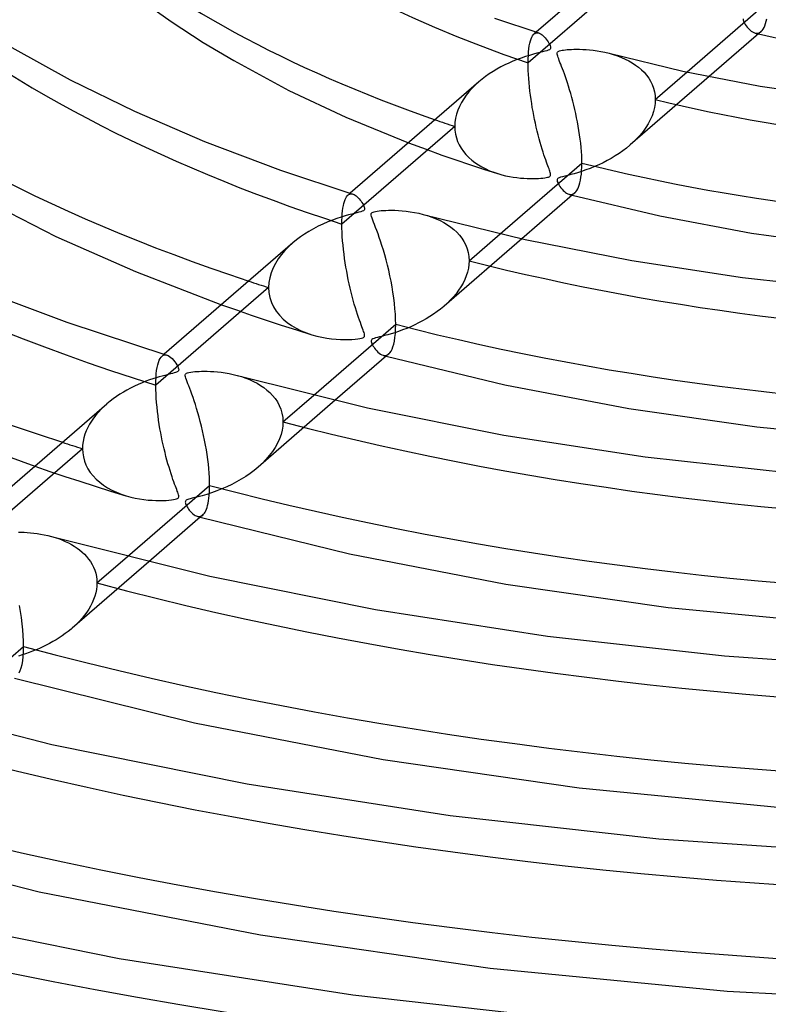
# Model space of a CAD drawing. Header units: millimetres. Extents: x -852 to 852, y -906 to 935.
# Tile 43 of 74: x -74 to -23, y 536 to 603. Entities that reach past the tile are written whole.
import ezdxf

# ---------------------------------------------------------------- set-up
doc = ezdxf.new("R2010")
doc.units = ezdxf.units.MM
doc.layers.add('HIDDEN', color=7, linetype='Continuous')
doc.layers.add('THICK', color=7, linetype='Continuous')

msp = doc.modelspace()

# ---------------------------------------------------------------- linework, layer by layer
at = {"layer": 'HIDDEN'}
for p, q in [((-32.038, 606.413), (-39.734, 599.748)), ((-25.099, 602.74), (-25.097, 602.676)), ((-25.097, 602.676), (-25.077, 602.604)), ((-25.077, 602.604), (-25.045, 602.53)), ((-25.045, 602.53), (-25.003, 602.448)), ((-25.003, 602.448), (-24.949, 602.358)), ((-39.382, 601.659), (-39.322, 601.719)), ((-39.186, 601.837), (-39.328, 601.714)), ((-39.322, 601.719), (-39.272, 601.755)), ((-39.272, 601.755), (-39.22, 601.779)), ((-39.22, 601.779), (-39.166, 601.794)), ((-39.166, 601.794), (-39.111, 601.798)), ((-39.111, 601.798), (-39.054, 601.792)), ((-39.054, 601.792), (-38.995, 601.776)), ((-24.949, 602.358), (-24.884, 602.263)), ((-24.884, 602.263), (-24.811, 602.168)), ((-24.811, 602.168), (-24.729, 602.075)), ((-24.729, 602.075), (-24.641, 601.987)), ((-24.641, 601.987), (-24.549, 601.91)), ((-24.549, 601.91), (-24.459, 601.849)), ((-24.459, 601.849), (-24.37, 601.803)), ((-24.37, 601.803), (-24.282, 601.773)), ((-24.282, 601.773), (-24.209, 601.759)), ((-24.281, 601.772), (-24.243, 601.763)), ((-24.243, 601.763), (-24.205, 601.753)), ((-24.209, 601.759), (-24.137, 601.758)), ((-24.205, 601.753), (-24.167, 601.743)), ((-24.167, 601.743), (-24.129, 601.734)), ((-24.137, 601.758), (-24.068, 601.768)), ((-24.129, 601.734), (-24.091, 601.724)), ((-24.091, 601.724), (-24.052, 601.714)), ((-24.068, 601.768), (-24, 601.79)), ((-24, 601.79), (-23.935, 601.824)), ((-23.935, 601.824), (-23.872, 601.87)), ((-39.655, 600.904), (-39.621, 601.08)), ((-39.621, 601.08), (-39.582, 601.235)), ((-39.582, 601.235), (-39.538, 601.37)), ((-39.538, 601.37), (-39.49, 601.485)), ((-39.49, 601.485), (-39.438, 601.581)), ((-39.438, 601.581), (-39.382, 601.659)), ((-39.722, 600.262), (-39.705, 600.494)), ((-39.705, 600.494), (-39.683, 600.709)), ((-39.683, 600.709), (-39.655, 600.904)), ((-34.224, 600.397), (-33.933, 600.314)), ((-39.734, 599.748), (-39.731, 600.013)), ((-39.732, 599.49), (-39.734, 599.748)), ((-39.731, 600.013), (-39.722, 600.262)), ((-33.933, 600.314), (-33.652, 600.22)), ((-33.652, 600.22), (-33.381, 600.116)), ((-33.381, 600.116), (-33.123, 600.001)), ((-33.123, 600.001), (-32.876, 599.876)), ((-32.876, 599.876), (-32.642, 599.742)), ((-32.642, 599.742), (-32.421, 599.597)), ((-39.723, 599.224), (-39.732, 599.49)), ((-39.71, 598.951), (-39.723, 599.224)), ((-32.421, 599.597), (-32.214, 599.443)), ((-32.214, 599.443), (-32.02, 599.277)), ((-32.02, 599.277), (-31.84, 599.099)), ((-31.84, 599.099), (-31.674, 598.909)), ((-31.074, 597.248), (-28.905, 599.127)), ((-43.097, 598.45), (-43.338, 598.231)), ((-39.692, 598.672), (-39.71, 598.951)), ((-39.668, 598.39), (-39.692, 598.672)), ((-39.641, 598.106), (-39.668, 598.39)), ((-27.401, 598.814), (-32.781, 594.155)), ((-31.674, 598.909), (-31.524, 598.705)), ((-31.524, 598.705), (-31.393, 598.489)), ((-31.393, 598.489), (-31.282, 598.261)), ((-43.768, 597.774), (-43.957, 597.536)), ((-43.562, 598.006), (-43.768, 597.774)), ((-43.338, 598.231), (-43.562, 598.006)), ((-39.609, 597.822), (-39.641, 598.106)), ((-39.574, 597.539), (-39.609, 597.822)), ((-31.282, 598.261), (-31.193, 598.022)), ((-31.193, 598.022), (-31.128, 597.773)), ((-31.128, 597.773), (-31.088, 597.514)), ((-44.28, 597.041), (-44.414, 596.782)), ((-44.127, 597.292), (-44.28, 597.041)), ((-43.957, 597.536), (-44.127, 597.292)), ((-39.536, 597.259), (-39.574, 597.539)), ((-39.494, 596.983), (-39.536, 597.259)), ((-31.088, 597.514), (-31.074, 597.248)), ((-31.074, 597.248), (-31.088, 596.973)), ((-44.527, 596.515), (-44.617, 596.242)), ((-44.414, 596.782), (-44.527, 596.515)), ((-39.45, 596.709), (-39.494, 596.983)), ((-39.402, 596.436), (-39.45, 596.709)), ((-39.352, 596.165), (-39.402, 596.436)), ((-31.198, 596.419), (-31.293, 596.142)), ((-31.13, 596.697), (-31.198, 596.419)), ((-31.088, 596.973), (-31.13, 596.697)), ((-44.722, 595.692), (-44.735, 595.417)), ((-44.682, 595.968), (-44.722, 595.692)), ((-44.617, 596.242), (-44.682, 595.968)), ((-39.298, 595.895), (-39.352, 596.165)), ((-39.241, 595.626), (-39.298, 595.895)), ((-31.413, 595.867), (-31.556, 595.597)), ((-31.293, 596.142), (-31.413, 595.867)), ((-44.735, 595.417), (-52.42, 588.762)), ((-44.735, 595.417), (-44.723, 595.153)), ((-44.723, 595.153), (-44.685, 594.895)), ((-39.182, 595.36), (-39.241, 595.626)), ((-39.12, 595.096), (-39.182, 595.36)), ((-39.056, 594.836), (-39.12, 595.096)), ((-31.905, 595.076), (-32.107, 594.828)), ((-31.721, 595.333), (-31.905, 595.076)), ((-31.556, 595.597), (-31.721, 595.333)), ((-44.685, 594.895), (-44.624, 594.642)), ((-44.624, 594.642), (-44.538, 594.395)), ((-44.538, 594.395), (-44.428, 594.156)), ((-38.989, 594.579), (-39.056, 594.836)), ((-38.92, 594.329), (-38.989, 594.579)), ((-38.852, 594.092), (-38.92, 594.329)), ((-32.558, 594.357), (-32.805, 594.135)), ((-32.325, 594.588), (-32.558, 594.357)), ((-32.107, 594.828), (-32.325, 594.588)), ((-47.883, 594.306), (-46.688, 593.858)), ((-46.688, 593.858), (-45.603, 593.465)), ((-44.428, 594.156), (-44.297, 593.927)), ((-44.297, 593.927), (-44.145, 593.709)), ((-44.145, 593.709), (-43.974, 593.502)), ((-38.785, 593.871), (-38.852, 594.092)), ((-38.72, 593.664), (-38.785, 593.871)), ((-38.657, 593.471), (-38.72, 593.664)), ((-33.291, 593.75), (-33.546, 593.571)), ((-33.043, 593.938), (-33.291, 593.75)), ((-32.805, 594.135), (-33.043, 593.938)), ((-45.603, 593.465), (-44.663, 593.136)), ((-44.663, 593.136), (-43.722, 592.818)), ((-43.974, 593.502), (-43.785, 593.307)), ((-43.785, 593.307), (-43.58, 593.124)), ((-43.58, 593.124), (-43.36, 592.953)), ((-38.597, 593.292), (-38.657, 593.471)), ((-38.539, 593.128), (-38.597, 593.292)), ((-38.485, 592.977), (-38.539, 593.128)), ((-38.435, 592.841), (-38.485, 592.977)), ((-34.353, 593.086), (-34.635, 592.941)), ((-34.078, 593.239), (-34.353, 593.086)), ((-33.809, 593.401), (-34.078, 593.239)), ((-33.546, 593.571), (-33.809, 593.401)), ((-43.722, 592.818), (-42.773, 592.506)), ((-43.36, 592.953), (-43.126, 592.796)), ((-43.126, 592.796), (-42.88, 592.651)), ((-42.88, 592.651), (-42.623, 592.518)), ((-42.773, 592.506), (-41.815, 592.201)), ((-42.623, 592.518), (-42.357, 592.398)), ((-42.357, 592.398), (-42.081, 592.291)), ((-38.39, 592.719), (-38.435, 592.841)), ((-38.349, 592.61), (-38.39, 592.719)), ((-38.314, 592.515), (-38.349, 592.61)), ((-38.284, 592.432), (-38.314, 592.515)), ((-38.258, 592.355), (-38.284, 592.432)), ((-38.236, 592.283), (-38.258, 592.355)), ((-36.093, 592.348), (-36.363, 592.263)), ((-35.805, 592.446), (-36.093, 592.348)), ((-35.508, 592.557), (-35.805, 592.446)), ((-35.213, 592.676), (-35.508, 592.557)), ((-34.921, 592.805), (-35.213, 592.676)), ((-34.635, 592.941), (-34.921, 592.805)), ((-42.081, 592.291), (-41.799, 592.196)), ((-41.799, 592.196), (-41.535, 592.12)), ((-41.535, 592.12), (-41.273, 592.056)), ((-41.273, 592.056), (-41.013, 592.002)), ((-41.013, 592.002), (-40.758, 591.958)), ((-40.758, 591.958), (-40.509, 591.923)), ((-40.509, 591.923), (-40.267, 591.897)), ((-40.267, 591.897), (-40.033, 591.878)), ((-40.033, 591.878), (-39.809, 591.866)), ((-39.809, 591.866), (-39.596, 591.86)), ((-39.596, 591.86), (-39.395, 591.859)), ((-39.395, 591.859), (-39.208, 591.863)), ((-39.208, 591.863), (-39.033, 591.871)), ((-39.033, 591.871), (-38.873, 591.882)), ((-38.873, 591.882), (-38.728, 591.896)), ((-38.728, 591.896), (-38.603, 591.912)), ((-38.603, 591.912), (-38.499, 591.93)), ((-38.499, 591.93), (-38.417, 591.948)), ((-38.417, 591.948), (-38.353, 591.968)), ((-38.353, 591.968), (-38.305, 591.989)), ((-38.305, 591.989), (-38.267, 592.013)), ((-38.267, 592.013), (-38.239, 592.041)), ((-38.239, 592.041), (-38.221, 592.073)), ((-38.22, 592.217), (-38.236, 592.283)), ((-38.221, 592.073), (-38.212, 592.112)), ((-38.211, 592.16), (-38.22, 592.217)), ((-38.212, 592.112), (-38.211, 592.16)), ((-37.759, 591.788), (-37.762, 591.728)), ((-37.762, 591.728), (-37.748, 591.662)), ((-37.736, 591.837), (-37.759, 591.788)), ((-37.748, 591.662), (-37.721, 591.589)), ((-37.692, 591.878), (-37.736, 591.837)), ((-37.623, 591.913), (-37.692, 591.878)), ((-37.525, 591.949), (-37.623, 591.913)), ((-37.392, 591.987), (-37.525, 591.949)), ((-37.229, 592.029), (-37.392, 591.987)), ((-37.042, 592.077), (-37.229, 592.029)), ((-36.837, 592.129), (-37.042, 592.077)), ((-36.611, 592.191), (-36.837, 592.129)), ((-36.363, 592.263), (-36.611, 592.191)), ((-37.721, 591.589), (-37.681, 591.508)), ((-37.681, 591.508), (-37.63, 591.419)), ((-37.63, 591.419), (-37.57, 591.326)), ((-37.57, 591.326), (-37.501, 591.231)), ((-37.501, 591.231), (-37.426, 591.139)), ((-37.426, 591.139), (-37.348, 591.055)), ((-37.348, 591.055), (-37.27, 590.982)), ((-37.27, 590.982), (-37.192, 590.919)), ((-52.285, 590.172), (-52.246, 590.308)), ((-52.246, 590.308), (-52.203, 590.427)), ((-52.203, 590.427), (-52.157, 590.53)), ((-52.157, 590.53), (-52.107, 590.616)), ((-52.107, 590.616), (-52.053, 590.687)), ((-52.053, 590.687), (-51.997, 590.742)), ((-51.857, 590.864), (-52.003, 590.737)), ((-51.997, 590.742), (-51.945, 590.779)), ((-51.945, 590.779), (-51.891, 590.805)), ((-51.891, 590.805), (-51.835, 590.82)), ((-51.835, 590.82), (-51.778, 590.824)), ((-51.778, 590.824), (-51.719, 590.818)), ((-51.719, 590.818), (-51.659, 590.802)), ((-37.192, 590.919), (-37.114, 590.866)), ((-37.114, 590.866), (-37.036, 590.826)), ((-37.036, 590.826), (-36.959, 590.798)), ((-36.959, 590.798), (-36.887, 590.783)), ((-36.948, 590.795), (-36.912, 590.785)), ((-36.912, 590.785), (-36.875, 590.775)), ((-36.887, 590.783), (-36.817, 590.779)), ((-36.875, 590.775), (-36.838, 590.766)), ((-36.838, 590.766), (-36.802, 590.756)), ((-36.817, 590.779), (-36.748, 590.788)), ((-36.802, 590.756), (-36.765, 590.746)), ((-36.765, 590.746), (-36.728, 590.737)), ((-36.748, 590.788), (-36.68, 590.809)), ((-36.68, 590.809), (-36.615, 590.842)), ((-36.615, 590.842), (-36.553, 590.888)), ((-52.395, 589.458), (-52.375, 589.661)), ((-52.375, 589.661), (-52.35, 589.849)), ((-52.35, 589.849), (-52.32, 590.019)), ((-52.32, 590.019), (-52.285, 590.172)), ((-52.42, 588.762), (-52.417, 589.008)), ((-52.417, 589.008), (-52.409, 589.24)), ((-52.409, 589.24), (-52.395, 589.458)), ((-46.886, 589.424), (-46.58, 589.334)), ((-46.58, 589.334), (-46.285, 589.232)), ((-46.285, 589.232), (-46.003, 589.119)), ((-46.003, 589.119), (-45.733, 588.995)), ((-45.733, 588.995), (-45.478, 588.859)), ((-52.417, 588.488), (-52.42, 588.762)), ((-52.408, 588.206), (-52.417, 588.488)), ((-45.478, 588.859), (-45.237, 588.712)), ((-45.237, 588.712), (-45.01, 588.554)), ((-45.01, 588.554), (-44.798, 588.384)), ((-44.798, 588.384), (-44.601, 588.201)), ((-52.392, 587.917), (-52.408, 588.206)), ((-52.371, 587.621), (-52.392, 587.917)), ((-52.344, 587.321), (-52.371, 587.621)), ((-40.157, 587.767), (-45.457, 583.178)), ((-44.601, 588.201), (-44.419, 588.003)), ((-44.419, 588.003), (-44.255, 587.792)), ((-44.255, 587.792), (-44.111, 587.566)), ((-43.76, 586.262), (-41.633, 588.103)), ((-56.302, 586.959), (-56.539, 586.681)), ((-56.046, 587.222), (-56.302, 586.959)), ((-55.772, 587.473), (-56.046, 587.222)), ((-52.313, 587.02), (-52.344, 587.321)), ((-52.277, 586.719), (-52.313, 587.02)), ((-44.111, 587.566), (-43.988, 587.327)), ((-43.988, 587.327), (-43.89, 587.076)), ((-43.89, 587.076), (-43.819, 586.814)), ((-56.754, 586.39), (-56.945, 586.085)), ((-56.539, 586.681), (-56.754, 586.39)), ((-52.236, 586.42), (-52.277, 586.719)), ((-52.192, 586.125), (-52.236, 586.42)), ((-43.819, 586.814), (-43.775, 586.543)), ((-43.775, 586.543), (-43.76, 586.262)), ((-43.76, 586.262), (-43.772, 586.007)), ((-57.107, 585.77), (-57.239, 585.444)), ((-56.945, 586.085), (-57.107, 585.77)), ((-52.145, 585.833), (-52.192, 586.125)), ((-52.095, 585.544), (-52.145, 585.833)), ((-43.807, 585.752), (-43.865, 585.496)), ((-43.772, 586.007), (-43.807, 585.752)), ((-57.336, 585.11), (-57.396, 584.772)), ((-57.239, 585.444), (-57.336, 585.11)), ((-52.041, 585.257), (-52.095, 585.544)), ((-51.984, 584.971), (-52.041, 585.257)), ((-51.923, 584.687), (-51.984, 584.971)), ((-44.049, 584.985), (-44.171, 584.734)), ((-43.946, 585.24), (-44.049, 584.985)), ((-43.865, 585.496), (-43.946, 585.24)), ((-57.416, 584.435), (-65.096, 577.784)), ((-57.396, 584.772), (-57.416, 584.435)), ((-57.416, 584.435), (-57.394, 584.089)), ((-51.859, 584.405), (-51.923, 584.687)), ((-51.793, 584.126), (-51.859, 584.405)), ((-44.472, 584.249), (-44.647, 584.015)), ((-44.313, 584.489), (-44.472, 584.249)), ((-44.171, 584.734), (-44.313, 584.489)), ((-57.394, 584.089), (-57.33, 583.752)), ((-57.33, 583.752), (-57.223, 583.426)), ((-51.723, 583.851), (-51.793, 584.126)), ((-51.65, 583.58), (-51.723, 583.851)), ((-51.576, 583.314), (-51.65, 583.58)), ((-44.837, 583.789), (-45.04, 583.57)), ((-44.647, 584.015), (-44.837, 583.789)), ((-60.627, 583.269), (-59.608, 582.909)), ((-59.608, 582.909), (-58.596, 582.56)), ((-57.223, 583.426), (-57.075, 583.114)), ((-57.075, 583.114), (-56.89, 582.82)), ((-51.501, 583.061), (-51.576, 583.314)), ((-51.428, 582.825), (-51.501, 583.061)), ((-45.706, 582.971), (-45.938, 582.794)), ((-45.482, 583.156), (-45.706, 582.971)), ((-45.255, 583.359), (-45.482, 583.156)), ((-45.04, 583.57), (-45.255, 583.359)), ((-58.596, 582.56), (-57.576, 582.217)), ((-56.89, 582.82), (-56.672, 582.546)), ((-56.672, 582.546), (-56.423, 582.293)), ((-56.423, 582.293), (-56.147, 582.06)), ((-51.357, 582.606), (-51.428, 582.825)), ((-51.289, 582.404), (-51.357, 582.606)), ((-51.224, 582.219), (-51.289, 582.404)), ((-46.675, 582.31), (-46.932, 582.163)), ((-46.423, 582.463), (-46.675, 582.31)), ((-46.178, 582.625), (-46.423, 582.463)), ((-45.938, 582.794), (-46.178, 582.625)), ((-57.576, 582.217), (-56.548, 581.881)), ((-56.548, 581.881), (-55.512, 581.55)), ((-56.147, 582.06), (-55.846, 581.85)), ((-55.846, 581.85), (-55.525, 581.661)), ((-55.525, 581.661), (-55.185, 581.493)), ((-51.164, 582.05), (-51.224, 582.219)), ((-51.108, 581.898), (-51.164, 582.05)), ((-51.057, 581.762), (-51.108, 581.898)), ((-51.012, 581.642), (-51.057, 581.762)), ((-50.973, 581.539), (-51.012, 581.642)), ((-48.008, 581.654), (-48.285, 581.546)), ((-47.733, 581.77), (-48.008, 581.654)), ((-47.462, 581.893), (-47.733, 581.77)), ((-47.195, 582.025), (-47.462, 581.893)), ((-46.932, 582.163), (-47.195, 582.025)), ((-55.512, 581.55), (-54.469, 581.226)), ((-55.185, 581.493), (-54.829, 581.348)), ((-54.829, 581.348), (-54.463, 581.224)), ((-54.463, 581.224), (-54.12, 581.128)), ((-54.12, 581.128), (-53.781, 581.052)), ((-53.781, 581.052), (-53.448, 580.993)), ((-53.448, 580.993), (-53.124, 580.949)), ((-53.124, 580.949), (-52.812, 580.918)), ((-52.812, 580.918), (-52.514, 580.9)), ((-52.514, 580.9), (-52.235, 580.892)), ((-51.976, 580.893), (-51.74, 580.902)), ((-51.74, 580.902), (-51.527, 580.916)), ((-51.527, 580.916), (-51.342, 580.935)), ((-51.342, 580.935), (-51.193, 580.957)), ((-51.193, 580.957), (-51.082, 580.982)), ((-51.082, 580.982), (-51.001, 581.007)), ((-51.001, 581.007), (-50.944, 581.037)), ((-50.941, 581.45), (-50.973, 581.539)), ((-50.944, 581.037), (-50.906, 581.07)), ((-50.913, 581.366), (-50.941, 581.45)), ((-50.891, 581.287), (-50.913, 581.366)), ((-50.906, 581.07), (-50.883, 581.109)), ((-50.876, 581.216), (-50.891, 581.287)), ((-50.883, 581.109), (-50.874, 581.157)), ((-50.874, 581.157), (-50.876, 581.216)), ((-50.372, 580.898), (-50.407, 580.858)), ((-50.314, 580.934), (-50.372, 580.898)), ((-50.23, 580.968), (-50.314, 580.934)), ((-50.124, 581.002), (-50.23, 580.968)), ((-50.002, 581.035), (-50.124, 581.002)), ((-49.862, 581.07), (-50.002, 581.035)), ((-49.697, 581.112), (-49.862, 581.07)), ((-49.508, 581.161), (-49.697, 581.112)), ((-49.297, 581.218), (-49.508, 581.161)), ((-49.068, 581.284), (-49.297, 581.218)), ((-48.821, 581.36), (-49.068, 581.284)), ((-48.559, 581.447), (-48.821, 581.36)), ((-48.285, 581.546), (-48.559, 581.447)), ((-52.235, 580.892), (-51.976, 580.893)), ((-50.407, 580.858), (-50.424, 580.812)), ((-50.424, 580.812), (-50.424, 580.756)), ((-50.424, 580.756), (-50.409, 580.691)), ((-50.409, 580.691), (-50.383, 580.622)), ((-50.383, 580.622), (-50.349, 580.551)), ((-50.349, 580.551), (-50.306, 580.474)), ((-50.306, 580.474), (-50.254, 580.39)), ((-50.254, 580.39), (-50.193, 580.302)), ((-50.193, 580.302), (-50.124, 580.213)), ((-64.865, 579.479), (-64.806, 579.596)), ((-64.806, 579.596), (-64.742, 579.692)), ((-64.742, 579.692), (-64.673, 579.765)), ((-64.524, 579.894), (-64.673, 579.764)), ((-64.673, 579.765), (-64.621, 579.803)), ((-64.621, 579.803), (-64.567, 579.831)), ((-64.567, 579.831), (-64.51, 579.847)), ((-64.51, 579.847), (-64.452, 579.853)), ((-64.452, 579.853), (-64.392, 579.849)), ((-64.392, 579.849), (-64.33, 579.835)), ((-50.124, 580.213), (-50.049, 580.126)), ((-50.049, 580.126), (-49.969, 580.043)), ((-49.969, 580.043), (-49.883, 579.969)), ((-49.883, 579.969), (-49.793, 579.905)), ((-49.793, 579.905), (-49.704, 579.856)), ((-49.704, 579.856), (-49.617, 579.824)), ((-49.617, 579.824), (-49.546, 579.81)), ((-49.613, 579.823), (-49.577, 579.813)), ((-49.577, 579.813), (-49.542, 579.803)), ((-49.546, 579.81), (-49.478, 579.807)), ((-49.542, 579.803), (-49.506, 579.794)), ((-49.506, 579.794), (-49.47, 579.784)), ((-49.478, 579.807), (-49.411, 579.816)), ((-49.47, 579.784), (-49.434, 579.774)), ((-49.434, 579.774), (-49.398, 579.765)), ((-49.411, 579.816), (-49.347, 579.837)), ((-49.347, 579.837), (-49.285, 579.869)), ((-49.285, 579.869), (-49.226, 579.913)), ((-65.038, 578.785), (-65.005, 578.991)), ((-65.005, 578.991), (-64.965, 579.176)), ((-64.965, 579.176), (-64.918, 579.339)), ((-64.918, 579.339), (-64.865, 579.479)), ((-65.093, 578.057), (-65.082, 578.315)), ((-65.082, 578.315), (-65.063, 578.558)), ((-65.063, 578.558), (-65.038, 578.785)), ((-59.544, 578.452), (-59.254, 578.366)), ((-59.254, 578.366), (-58.974, 578.27)), ((-58.974, 578.27), (-58.704, 578.162)), ((-65.096, 577.784), (-65.093, 578.057)), ((-65.093, 577.496), (-65.096, 577.784)), ((-58.704, 578.162), (-58.444, 578.043)), ((-58.444, 578.043), (-58.196, 577.914)), ((-58.196, 577.914), (-57.959, 577.773)), ((-57.959, 577.773), (-57.736, 577.62)), ((-57.736, 577.62), (-57.524, 577.455)), ((-65.082, 577.201), (-65.093, 577.496)), ((-65.065, 576.901), (-65.082, 577.201)), ((-65.042, 576.598), (-65.065, 576.901)), ((-57.524, 577.455), (-57.324, 577.276)), ((-57.324, 577.276), (-57.138, 577.081)), ((-57.138, 577.081), (-56.968, 576.87)), ((-56.968, 576.87), (-56.817, 576.643)), ((-56.436, 575.284), (-54.334, 577.104)), ((-68.629, 576.333), (-68.823, 576.144)), ((-68.424, 576.516), (-68.629, 576.333)), ((-65.014, 576.295), (-65.042, 576.598)), ((-64.981, 575.992), (-65.014, 576.295)), ((-52.875, 576.754), (-58.127, 572.205)), ((-56.817, 576.643), (-56.687, 576.401)), ((-56.687, 576.401), (-56.581, 576.143)), ((-69.335, 575.544), (-69.48, 575.334)), ((-69.176, 575.749), (-69.335, 575.544)), ((-69.006, 575.949), (-69.176, 575.749)), ((-68.823, 576.144), (-69.006, 575.949)), ((-64.943, 575.692), (-64.981, 575.992)), ((-64.902, 575.396), (-64.943, 575.692)), ((-56.581, 576.143), (-56.502, 575.87)), ((-56.502, 575.87), (-56.453, 575.584)), ((-56.453, 575.584), (-56.436, 575.284)), ((-69.73, 574.9), (-69.834, 574.674)), ((-69.612, 575.12), (-69.73, 574.9)), ((-69.48, 575.334), (-69.612, 575.12)), ((-64.858, 575.106), (-64.902, 575.396)), ((-64.811, 574.821), (-64.858, 575.106)), ((-56.451, 575.001), (-56.494, 574.714)), ((-56.436, 575.284), (-56.451, 575.001)), ((-69.995, 574.197), (-70.047, 573.95)), ((-69.923, 574.439), (-69.995, 574.197)), ((-69.834, 574.674), (-69.923, 574.439)), ((-64.761, 574.542), (-64.811, 574.821)), ((-64.708, 574.266), (-64.761, 574.542)), ((-64.653, 573.994), (-64.708, 574.266)), ((-56.568, 574.423), (-56.672, 574.129)), ((-56.494, 574.714), (-56.568, 574.423)), ((-70.079, 573.704), (-70.09, 573.459)), ((-70.047, 573.95), (-70.079, 573.704)), ((-64.594, 573.724), (-64.653, 573.994)), ((-64.533, 573.458), (-64.594, 573.724)), ((-56.966, 573.547), (-57.153, 573.263)), ((-56.805, 573.836), (-56.966, 573.547)), ((-56.672, 574.129), (-56.805, 573.836)), ((-70.09, 573.459), (-77.768, 566.81)), ((-70.09, 573.459), (-70.075, 573.175)), ((-70.075, 573.175), (-70.031, 572.895)), ((-70.031, 572.895), (-69.957, 572.619)), ((-64.47, 573.196), (-64.533, 573.458)), ((-64.405, 572.937), (-64.47, 573.196)), ((-64.337, 572.683), (-64.405, 572.937)), ((-57.364, 572.985), (-57.599, 572.715)), ((-57.153, 573.263), (-57.364, 572.985)), ((-73.338, 572.261), (-72.323, 571.916)), ((-69.957, 572.619), (-69.853, 572.349)), ((-69.853, 572.349), (-69.719, 572.088)), ((-64.267, 572.434), (-64.337, 572.683)), ((-64.196, 572.192), (-64.267, 572.434)), ((-64.126, 571.964), (-64.196, 572.192)), ((-58.129, 572.203), (-58.397, 571.982)), ((-57.854, 572.454), (-58.129, 572.203)), ((-57.599, 572.715), (-57.854, 572.454)), ((-72.323, 571.916), (-71.298, 571.574)), ((-71.298, 571.574), (-70.264, 571.236)), ((-69.719, 572.088), (-69.557, 571.838)), ((-69.557, 571.838), (-69.368, 571.601)), ((-69.368, 571.601), (-69.155, 571.377)), ((-64.058, 571.751), (-64.126, 571.964)), ((-63.993, 571.553), (-64.058, 571.751)), ((-63.93, 571.37), (-63.993, 571.553)), ((-58.971, 571.57), (-59.275, 571.379)), ((-58.678, 571.771), (-58.971, 571.57)), ((-58.397, 571.982), (-58.678, 571.771)), ((-70.264, 571.236), (-69.224, 570.904)), ((-69.224, 570.904), (-68.177, 570.576)), ((-69.155, 571.377), (-68.918, 571.168)), ((-68.918, 571.168), (-68.659, 570.974)), ((-68.659, 570.974), (-68.381, 570.795)), ((-63.87, 571.201), (-63.93, 571.37)), ((-63.814, 571.047), (-63.87, 571.201)), ((-63.762, 570.908), (-63.814, 571.047)), ((-63.715, 570.783), (-63.762, 570.908)), ((-60.251, 570.867), (-60.595, 570.718)), ((-59.916, 571.028), (-60.251, 570.867)), ((-59.591, 571.198), (-59.916, 571.028)), ((-59.275, 571.379), (-59.591, 571.198)), ((-68.381, 570.795), (-68.085, 570.633)), ((-68.177, 570.576), (-67.127, 570.254)), ((-68.085, 570.633), (-67.773, 570.488)), ((-67.773, 570.488), (-67.446, 570.359)), ((-67.446, 570.359), (-67.11, 570.249)), ((-67.11, 570.249), (-66.802, 570.164)), ((-66.802, 570.164), (-66.497, 570.094)), ((-63.673, 570.672), (-63.715, 570.783)), ((-63.637, 570.575), (-63.673, 570.672)), ((-63.607, 570.491), (-63.637, 570.575)), ((-63.579, 570.408), (-63.607, 570.491)), ((-63.554, 570.325), (-63.579, 570.408)), ((-63.539, 570.247), (-63.554, 570.325)), ((-63.549, 570.134), (-63.537, 570.183)), ((-63.537, 570.183), (-63.539, 570.247)), ((-62.208, 570.185), (-62.44, 570.125)), ((-61.936, 570.258), (-62.208, 570.185)), ((-61.63, 570.348), (-61.936, 570.258)), ((-61.298, 570.454), (-61.63, 570.348)), ((-60.946, 570.579), (-61.298, 570.454)), ((-60.595, 570.718), (-60.946, 570.579)), ((-66.497, 570.094), (-66.197, 570.038)), ((-66.197, 570.038), (-65.903, 569.995)), ((-65.903, 569.995), (-65.619, 569.963)), ((-65.619, 569.963), (-65.345, 569.942)), ((-65.345, 569.942), (-65.084, 569.93)), ((-65.084, 569.93), (-64.838, 569.925)), ((-64.838, 569.925), (-64.608, 569.928)), ((-64.608, 569.928), (-64.395, 569.936)), ((-64.395, 569.936), (-64.2, 569.949)), ((-64.2, 569.949), (-64.026, 569.966)), ((-64.026, 569.966), (-63.88, 569.987)), ((-63.88, 569.987), (-63.768, 570.009)), ((-63.768, 570.009), (-63.683, 570.034)), ((-63.683, 570.034), (-63.621, 570.062)), ((-63.621, 570.062), (-63.577, 570.095)), ((-63.577, 570.095), (-63.549, 570.134)), ((-63.085, 569.855), (-63.088, 569.815)), ((-63.088, 569.815), (-63.083, 569.768)), ((-63.072, 569.888), (-63.085, 569.855)), ((-63.083, 569.768), (-63.069, 569.718)), ((-63.05, 569.917), (-63.072, 569.888)), ((-63.069, 569.718), (-63.05, 569.665)), ((-63.019, 569.943), (-63.05, 569.917)), ((-63.05, 569.665), (-63.025, 569.61)), ((-63.025, 569.61), (-62.994, 569.552)), ((-62.977, 569.968), (-63.019, 569.943)), ((-62.994, 569.552), (-62.957, 569.488)), ((-62.925, 569.991), (-62.977, 569.968)), ((-62.857, 570.014), (-62.925, 569.991)), ((-62.761, 570.043), (-62.857, 570.014)), ((-62.626, 570.079), (-62.761, 570.043)), ((-62.44, 570.125), (-62.626, 570.079)), ((-62.957, 569.488), (-62.915, 569.42)), ((-62.915, 569.42), (-62.867, 569.35)), ((-62.867, 569.35), (-62.814, 569.279)), ((-62.814, 569.279), (-62.757, 569.209)), ((-62.757, 569.209), (-62.696, 569.14)), ((-62.696, 569.14), (-62.631, 569.074)), ((-62.631, 569.074), (-62.563, 569.014)), ((-62.563, 569.014), (-62.493, 568.96)), ((-62.493, 568.96), (-62.423, 568.915)), ((-62.423, 568.915), (-62.354, 568.88)), ((-62.354, 568.88), (-62.286, 568.856)), ((-62.286, 568.856), (-62.217, 568.841)), ((-62.278, 568.853), (-62.242, 568.843)), ((-62.242, 568.843), (-62.207, 568.834)), ((-62.217, 568.841), (-62.15, 568.837)), ((-62.207, 568.834), (-62.171, 568.824)), ((-62.171, 568.824), (-62.136, 568.814)), ((-62.15, 568.837), (-62.085, 568.844)), ((-62.085, 568.844), (-62.021, 568.863)), ((-62.021, 568.863), (-61.959, 568.894)), ((-61.959, 568.894), (-61.9, 568.937)), ((-62.136, 568.814), (-62.1, 568.805)), ((-62.1, 568.805), (-62.065, 568.795)), ((-72.209, 567.484), (-71.962, 567.411)), ((-71.962, 567.411), (-71.722, 567.331)), ((-71.722, 567.331), (-71.49, 567.243)), ((-71.49, 567.243), (-71.267, 567.147)), ((-71.267, 567.147), (-71.052, 567.044)), ((-71.052, 567.044), (-70.847, 566.934)), ((-70.847, 566.934), (-70.65, 566.817)), ((-70.65, 566.817), (-70.463, 566.692)), ((-70.463, 566.692), (-70.286, 566.56)), ((-70.286, 566.56), (-70.117, 566.419)), ((-70.117, 566.419), (-69.958, 566.269)), ((-69.958, 566.269), (-69.809, 566.11)), ((-65.573, 565.756), (-70.795, 561.234)), ((-69.809, 566.11), (-69.671, 565.942)), ((-69.671, 565.942), (-69.546, 565.765)), ((-69.546, 565.765), (-69.435, 565.579)), ((-69.435, 565.579), (-69.337, 565.385)), ((-69.107, 564.31), (-67.023, 566.116)), ((-69.337, 565.385), (-69.256, 565.183)), ((-69.256, 565.183), (-69.192, 564.974)), ((-69.192, 564.974), (-69.146, 564.759)), ((-69.146, 564.759), (-69.117, 564.537)), ((-69.117, 564.537), (-69.107, 564.31)), ((-69.107, 564.31), (-69.116, 564.086)), ((-69.189, 563.636), (-69.252, 563.41)), ((-69.144, 563.861), (-69.189, 563.636)), ((-69.116, 564.086), (-69.144, 563.861)), ((-69.428, 562.962), (-69.539, 562.742)), ((-69.332, 563.185), (-69.428, 562.962)), ((-69.252, 563.41), (-69.332, 563.185)), ((-69.804, 562.316), (-69.956, 562.111)), ((-69.665, 562.527), (-69.804, 562.316)), ((-69.539, 562.742), (-69.665, 562.527)), ((-70.476, 561.529), (-70.669, 561.346)), ((-70.292, 561.717), (-70.476, 561.529)), ((-70.119, 561.911), (-70.292, 561.717)), ((-69.956, 562.111), (-70.119, 561.911)), ((-71.262, 560.861), (-71.467, 560.716)), ((-71.063, 561.013), (-71.262, 560.861)), ((-70.869, 561.171), (-71.063, 561.013)), ((-70.669, 561.346), (-70.869, 561.171)), ((-72.33, 560.19), (-72.555, 560.072)), ((-72.108, 560.313), (-72.33, 560.19)), ((-71.89, 560.441), (-72.108, 560.313)), ((-71.676, 560.576), (-71.89, 560.441)), ((-71.467, 560.716), (-71.676, 560.576)), ((-73.965, 559.486), (-74.206, 559.408)), ((-73.725, 559.57), (-73.965, 559.486)), ((-73.487, 559.659), (-73.725, 559.57)), ((-73.25, 559.754), (-73.487, 559.659)), ((-73.016, 559.855), (-73.25, 559.754)), ((-72.784, 559.961), (-73.016, 559.855)), ((-72.555, 560.072), (-72.784, 559.961)), ((-74.206, 559.408), (-74.448, 559.335))]:
    msp.add_line(p, q, dxfattribs=at)
for centre, major_axis, start_param, end_param in [((0, 629.167), (-506.5, 0), 0, 2.617994), ((0, 629.159), (-121.635, 0), 0.05159, 1.006079), ((0, 629.159), (-96.31, 0), 0.062411, 0.995259), ((0, 629.159), (-70.985, 0), 0.080968, 0.976702), ((0, 629.159), (-70.985, 0), 1.117693, 2.013427), ((0, 629.159), (80.965, 0), -2.176181, -2.15619), ((0, 629.159), (-96.31, 0), 1.099137, 2.031984), ((0, 629.159), (106.29, 0), -2.156665, -2.141454), ((0, 629.159), (-121.635, 0), 1.088316, 2.042805), ((0, 629.159), (131.615, 0), -2.144672, -2.132394), ((0, 629.159), (-146.96, 0), 1.081227, 2.049894), ((0, 629.159), (-172.285, 0), 1.076223, 2.054897), ((0, 629.159), (-197.61, 0), 1.072503, 2.058618)]:
    msp.add_ellipse(centre, major_axis=major_axis, ratio=0.5, start_param=start_param, end_param=end_param, dxfattribs=at)
at = {"layer": 'THICK'}
for p, q in [((-30.416, 609.433), (-39.186, 601.837)), ((-66.305, 604.167), (-64.05, 602.554)), ((-28.905, 599.127), (-23.377, 603.913)), ((-64.05, 602.554), (-61.874, 601.136)), ((-42.038, 602.789), (-39.005, 601.779)), ((-23.61, 602.272), (-23.558, 602.415)), ((-23.558, 602.415), (-23.513, 602.576)), ((-23.513, 602.576), (-23.473, 602.754)), ((-38.995, 601.776), (-38.928, 601.748)), ((-38.928, 601.748), (-38.859, 601.708)), ((-38.859, 601.708), (-38.788, 601.656)), ((-23.869, 601.873), (-27.401, 598.814)), ((-24.052, 601.714), (-20.182, 600.831)), ((-23.872, 601.87), (-23.799, 601.944)), ((-23.799, 601.944), (-23.731, 602.036)), ((-23.731, 602.036), (-23.668, 602.145)), ((-23.668, 602.145), (-23.61, 602.272)), ((-61.874, 601.136), (-59.793, 599.897)), ((-38.788, 601.656), (-38.717, 601.594)), ((-38.717, 601.594), (-38.644, 601.521)), ((-38.644, 601.521), (-38.571, 601.439)), ((-38.571, 601.439), (-38.501, 601.35)), ((-38.501, 601.35), (-38.437, 601.261)), ((-38.437, 601.261), (-38.379, 601.171)), ((-38.379, 601.171), (-38.327, 601.085)), ((-38.327, 601.085), (-38.283, 601.001)), ((-74.896, 600.799), (-70.937, 598.594)), ((-39.14, 600.394), (-39.377, 600.331)), ((-38.929, 600.448), (-39.14, 600.394)), ((-38.749, 600.493), (-38.929, 600.448)), ((-38.598, 600.531), (-38.749, 600.493)), ((-38.467, 600.568), (-38.598, 600.531)), ((-38.362, 600.605), (-38.467, 600.568)), ((-38.288, 600.641), (-38.362, 600.605)), ((-38.241, 600.68), (-38.288, 600.641)), ((-38.283, 601.001), (-38.246, 600.92)), ((-38.246, 600.92), (-38.221, 600.845)), ((-38.217, 600.725), (-38.241, 600.68)), ((-38.221, 600.845), (-38.211, 600.779)), ((-38.211, 600.779), (-38.217, 600.725)), ((-37.764, 600.387), (-37.759, 600.429)), ((-37.759, 600.335), (-37.764, 600.387)), ((-37.759, 600.429), (-37.746, 600.464)), ((-37.746, 600.464), (-37.724, 600.493)), ((-37.724, 600.493), (-37.693, 600.519)), ((-37.693, 600.519), (-37.65, 600.542)), ((-37.65, 600.542), (-37.593, 600.564)), ((-37.593, 600.564), (-37.519, 600.583)), ((-37.519, 600.583), (-37.427, 600.602)), ((-37.427, 600.602), (-37.319, 600.618)), ((-37.319, 600.618), (-37.199, 600.633)), ((-37.199, 600.633), (-37.072, 600.645)), ((-37.072, 600.645), (-36.938, 600.654)), ((-36.938, 600.654), (-36.788, 600.662)), ((-36.788, 600.662), (-36.62, 600.668)), ((-36.62, 600.668), (-36.435, 600.67)), ((-36.435, 600.67), (-36.234, 600.668)), ((-36.234, 600.668), (-36.018, 600.661)), ((-36.018, 600.661), (-35.79, 600.648)), ((-35.79, 600.648), (-35.549, 600.629)), ((-35.549, 600.629), (-35.299, 600.602)), ((-35.299, 600.602), (-35.04, 600.566)), ((-35.04, 600.566), (-34.774, 600.521)), ((-34.774, 600.521), (-34.501, 600.465)), ((-34.501, 600.465), (-34.224, 600.397)), ((-34.219, 600.396), (-29.192, 599.189)), ((-59.793, 599.897), (-56.027, 597.871)), ((-41.046, 599.734), (-41.323, 599.604)), ((-40.767, 599.855), (-41.046, 599.734)), ((-40.485, 599.968), (-40.767, 599.855)), ((-40.202, 600.073), (-40.485, 599.968)), ((-39.917, 600.169), (-40.202, 600.073)), ((-39.638, 600.256), (-39.917, 600.169)), ((-39.377, 600.331), (-39.638, 600.256)), ((-37.746, 600.271), (-37.759, 600.335)), ((-37.723, 600.195), (-37.746, 600.271)), ((-37.693, 600.107), (-37.723, 600.195)), ((-37.656, 600.008), (-37.693, 600.107)), ((-37.614, 599.899), (-37.656, 600.008)), ((-37.566, 599.779), (-37.614, 599.899)), ((-37.515, 599.647), (-37.566, 599.779)), ((-42.126, 599.16), (-42.382, 598.994)), ((-41.863, 599.317), (-42.126, 599.16)), ((-41.595, 599.465), (-41.863, 599.317)), ((-41.323, 599.604), (-41.595, 599.465)), ((-37.458, 599.502), (-37.515, 599.647)), ((-37.399, 599.345), (-37.458, 599.502)), ((-37.335, 599.176), (-37.399, 599.345)), ((-37.269, 598.995), (-37.335, 599.176)), ((-29.192, 599.189), (-23.938, 598.167)), ((-70.937, 598.594), (-66.558, 596.444)), ((-43.099, 598.448), (-51.857, 590.864)), ((-42.87, 598.638), (-43.097, 598.45)), ((-42.631, 598.82), (-42.87, 598.638)), ((-42.382, 598.994), (-42.631, 598.82)), ((-37.201, 598.801), (-37.269, 598.995)), ((-37.13, 598.596), (-37.201, 598.801)), ((-37.058, 598.377), (-37.13, 598.596)), ((-36.985, 598.147), (-37.058, 598.377)), ((-56.027, 597.871), (-52.148, 596.051)), ((-36.911, 597.905), (-36.985, 598.147)), ((-36.836, 597.651), (-36.911, 597.905)), ((-23.938, 598.167), (-18.494, 597.345)), ((-36.763, 597.39), (-36.836, 597.651)), ((-36.692, 597.124), (-36.763, 597.39)), ((-36.623, 596.852), (-36.692, 597.124)), ((-66.558, 596.444), (-61.774, 594.38)), ((-36.556, 596.575), (-36.623, 596.852)), ((-36.493, 596.293), (-36.556, 596.575)), ((-52.148, 596.051), (-47.883, 594.306)), ((-36.432, 596.008), (-36.493, 596.293)), ((-36.375, 595.719), (-36.432, 596.008)), ((-36.321, 595.429), (-36.375, 595.719)), ((-36.272, 595.138), (-36.321, 595.429)), ((-36.228, 594.846), (-36.272, 595.138)), ((-61.774, 594.38), (-56.602, 592.43)), ((-36.189, 594.555), (-36.228, 594.846)), ((-36.155, 594.266), (-36.189, 594.555)), ((-36.126, 593.982), (-36.155, 594.266)), ((-36.104, 593.703), (-36.126, 593.982)), ((-36.088, 593.433), (-36.104, 593.703)), ((-36.078, 593.17), (-36.088, 593.433)), ((-36.075, 592.917), (-36.078, 593.17)), ((-56.602, 592.43), (-51.67, 590.806)), ((-41.633, 588.103), (-36.075, 592.917)), ((-36.11, 592.164), (-36.091, 592.398)), ((-36.091, 592.398), (-36.079, 592.65)), ((-36.079, 592.65), (-36.075, 592.917)), ((-36.209, 591.571), (-36.17, 591.749)), ((-36.17, 591.749), (-36.137, 591.946)), ((-36.137, 591.946), (-36.11, 592.164)), ((-36.553, 590.888), (-36.484, 590.959)), ((-36.484, 590.959), (-36.419, 591.047)), ((-36.419, 591.047), (-36.359, 591.152)), ((-36.359, 591.152), (-36.304, 591.274)), ((-36.304, 591.274), (-36.254, 591.413)), ((-36.254, 591.413), (-36.209, 591.571)), ((-76.965, 590.505), (-71.895, 587.923)), ((-51.659, 590.802), (-51.592, 590.775)), ((-51.592, 590.775), (-51.525, 590.736)), ((-51.525, 590.736), (-51.456, 590.687)), ((-51.456, 590.687), (-51.386, 590.628)), ((-51.386, 590.628), (-51.315, 590.559)), ((-51.315, 590.559), (-51.245, 590.482)), ((-51.245, 590.482), (-51.178, 590.399)), ((-51.178, 590.399), (-51.115, 590.314)), ((-51.115, 590.314), (-51.057, 590.228)), ((-36.553, 590.889), (-40.157, 587.767)), ((-36.728, 590.737), (-30.756, 589.317)), ((-51.03, 589.636), (-51.13, 589.602)), ((-51.057, 590.228), (-51.005, 590.144)), ((-50.959, 589.67), (-51.03, 589.636)), ((-51.005, 590.144), (-50.96, 590.063)), ((-50.96, 590.063), (-50.924, 589.989)), ((-50.911, 589.707), (-50.959, 589.67)), ((-50.924, 589.989), (-50.897, 589.922)), ((-50.883, 589.751), (-50.911, 589.707)), ((-50.897, 589.922), (-50.879, 589.861)), ((-50.873, 589.803), (-50.883, 589.751)), ((-50.879, 589.861), (-50.873, 589.803)), ((-50.227, 589.606), (-50.131, 589.628)), ((-50.131, 589.628), (-50.013, 589.648)), ((-50.013, 589.648), (-49.881, 589.664)), ((-49.881, 589.664), (-49.741, 589.678)), ((-49.741, 589.678), (-49.595, 589.688)), ((-49.595, 589.688), (-49.429, 589.696)), ((-49.429, 589.696), (-49.241, 589.702)), ((-49.241, 589.702), (-49.033, 589.703)), ((-49.033, 589.703), (-48.808, 589.698)), ((-48.808, 589.698), (-48.567, 589.688)), ((-48.567, 589.688), (-48.311, 589.669)), ((-48.311, 589.669), (-48.043, 589.642)), ((-48.043, 589.642), (-47.765, 589.605)), ((-53.061, 589.034), (-53.38, 588.908)), ((-52.757, 589.143), (-53.061, 589.034)), ((-52.472, 589.237), (-52.757, 589.143)), ((-52.208, 589.317), (-52.472, 589.237)), ((-51.967, 589.384), (-52.208, 589.317)), ((-51.753, 589.441), (-51.967, 589.384)), ((-51.569, 589.487), (-51.753, 589.441)), ((-51.408, 589.527), (-51.569, 589.487)), ((-51.259, 589.565), (-51.408, 589.527)), ((-51.13, 589.602), (-51.259, 589.565)), ((-50.426, 589.428), (-50.417, 589.479)), ((-50.421, 589.36), (-50.426, 589.428)), ((-50.399, 589.272), (-50.421, 589.36)), ((-50.417, 589.479), (-50.393, 589.52)), ((-50.364, 589.163), (-50.399, 589.272)), ((-50.393, 589.52), (-50.355, 589.554)), ((-50.316, 589.034), (-50.364, 589.163)), ((-50.355, 589.554), (-50.3, 589.581)), ((-50.26, 588.888), (-50.316, 589.034)), ((-50.3, 589.581), (-50.227, 589.606)), ((-47.765, 589.605), (-47.477, 589.557)), ((-47.477, 589.557), (-47.182, 589.497)), ((-47.182, 589.497), (-46.886, 589.424)), ((-46.875, 589.421), (-39.935, 587.718)), ((-30.756, 589.317), (-24.525, 588.146)), ((-54.36, 588.442), (-54.668, 588.266)), ((-54.041, 588.608), (-54.36, 588.442)), ((-53.71, 588.765), (-54.041, 588.608)), ((-53.38, 588.908), (-53.71, 588.765)), ((-50.195, 588.722), (-50.26, 588.888)), ((-50.123, 588.535), (-50.195, 588.722)), ((-50.045, 588.329), (-50.123, 588.535)), ((-49.961, 588.102), (-50.045, 588.329)), ((-71.895, 587.923), (-66.489, 585.526)), ((-55.516, 587.684), (-55.772, 587.473)), ((-55.247, 587.887), (-55.516, 587.684)), ((-54.963, 588.081), (-55.247, 587.887)), ((-54.668, 588.266), (-54.963, 588.081)), ((-49.874, 587.854), (-49.961, 588.102)), ((-49.784, 587.586), (-49.874, 587.854)), ((-39.935, 587.718), (-32.667, 586.279)), ((-24.525, 588.146), (-18.094, 587.238)), ((-55.772, 587.473), (-64.524, 579.894)), ((-49.691, 587.298), (-49.784, 587.586)), ((-49.596, 586.989), (-49.691, 587.298)), ((-49.501, 586.662), (-49.596, 586.989)), ((-49.408, 586.322), (-49.501, 586.662)), ((-49.318, 585.971), (-49.408, 586.322)), ((-32.667, 586.279), (-25.132, 585.124)), ((-49.233, 585.612), (-49.318, 585.971)), ((-49.151, 585.244), (-49.233, 585.612)), ((-66.489, 585.526), (-60.627, 583.269)), ((-49.075, 584.871), (-49.151, 585.244)), ((-25.132, 585.124), (-17.39, 584.27)), ((-77.679, 584.526), (-71.166, 582.071)), ((-49.006, 584.494), (-49.075, 584.871)), ((-48.943, 584.113), (-49.006, 584.494)), ((-48.888, 583.732), (-48.943, 584.113)), ((-48.842, 583.354), (-48.888, 583.732)), ((-48.805, 582.98), (-48.842, 583.354)), ((-48.778, 582.618), (-48.805, 582.98)), ((-48.762, 582.269), (-48.778, 582.618)), ((-48.756, 581.935), (-48.762, 582.269)), ((-71.166, 582.071), (-64.335, 579.836)), ((-54.334, 577.104), (-48.756, 581.935)), ((-48.779, 581.309), (-48.762, 581.61)), ((-48.762, 581.61), (-48.756, 581.935)), ((-48.845, 580.79), (-48.807, 581.035)), ((-48.807, 581.035), (-48.779, 581.309)), ((-49.076, 580.099), (-49.008, 580.23)), ((-49.008, 580.23), (-48.946, 580.389)), ((-48.946, 580.389), (-48.892, 580.575)), ((-48.892, 580.575), (-48.845, 580.79)), ((-64.33, 579.835), (-64.247, 579.8)), ((-64.247, 579.8), (-64.162, 579.749)), ((-64.162, 579.749), (-64.074, 579.681)), ((-64.074, 579.681), (-63.983, 579.596)), ((-63.983, 579.596), (-63.893, 579.496)), ((-49.226, 579.913), (-52.875, 576.754)), ((-49.398, 579.765), (-41.327, 577.806)), ((-49.226, 579.913), (-49.148, 579.994)), ((-49.148, 579.994), (-49.076, 580.099)), ((-63.893, 579.496), (-63.807, 579.387)), ((-63.807, 579.387), (-63.729, 579.275)), ((-63.729, 579.275), (-63.661, 579.165)), ((-63.661, 579.165), (-63.606, 579.063)), ((-63.606, 579.063), (-63.567, 578.975)), ((-63.567, 578.975), (-63.544, 578.905)), ((-63.544, 578.905), (-63.536, 578.852)), ((-65.291, 578.22), (-65.527, 578.139)), ((-65.068, 578.291), (-65.291, 578.22)), ((-64.859, 578.354), (-65.068, 578.291)), ((-64.666, 578.408), (-64.859, 578.354)), ((-64.489, 578.455), (-64.666, 578.408)), ((-64.33, 578.496), (-64.489, 578.455)), ((-64.191, 578.531), (-64.33, 578.496)), ((-64.067, 578.562), (-64.191, 578.531)), ((-63.952, 578.591), (-64.067, 578.562)), ((-63.848, 578.62), (-63.952, 578.591)), ((-63.758, 578.647), (-63.848, 578.62)), ((-63.687, 578.672), (-63.758, 578.647)), ((-63.634, 578.697), (-63.687, 578.672)), ((-63.594, 578.722), (-63.634, 578.697)), ((-63.566, 578.749), (-63.594, 578.722)), ((-63.548, 578.779), (-63.566, 578.749)), ((-63.538, 578.812), (-63.548, 578.779)), ((-63.536, 578.852), (-63.538, 578.812)), ((-63.087, 578.482), (-63.073, 578.528)), ((-63.087, 578.424), (-63.087, 578.482)), ((-63.074, 578.349), (-63.087, 578.424)), ((-63.047, 578.256), (-63.074, 578.349)), ((-63.073, 578.528), (-63.043, 578.567)), ((-63.008, 578.146), (-63.047, 578.256)), ((-63.043, 578.567), (-62.997, 578.599)), ((-62.997, 578.599), (-62.931, 578.627)), ((-62.931, 578.627), (-62.837, 578.653)), ((-62.837, 578.653), (-62.715, 578.676)), ((-62.715, 578.676), (-62.576, 578.694)), ((-62.576, 578.694), (-62.435, 578.709)), ((-62.435, 578.709), (-62.3, 578.719)), ((-62.3, 578.719), (-62.149, 578.728)), ((-62.149, 578.728), (-61.979, 578.734)), ((-61.979, 578.734), (-61.791, 578.736)), ((-61.791, 578.736), (-61.587, 578.735)), ((-61.587, 578.735), (-61.368, 578.728)), ((-61.368, 578.728), (-61.136, 578.715)), ((-61.136, 578.715), (-60.891, 578.694)), ((-60.891, 578.694), (-60.636, 578.666)), ((-60.636, 578.666), (-60.371, 578.628)), ((-60.371, 578.628), (-60.098, 578.58)), ((-60.098, 578.58), (-59.82, 578.521)), ((-59.82, 578.521), (-59.544, 578.452)), ((-59.533, 578.449), (-50.68, 576.249)), ((-66.811, 577.587), (-67.061, 577.453)), ((-66.556, 577.713), (-66.811, 577.587)), ((-66.296, 577.833), (-66.556, 577.713)), ((-66.032, 577.945), (-66.296, 577.833)), ((-65.774, 578.048), (-66.032, 577.945)), ((-65.527, 578.139), (-65.774, 578.048)), ((-62.962, 578.022), (-63.008, 578.146)), ((-62.908, 577.884), (-62.962, 578.022)), ((-62.848, 577.731), (-62.908, 577.884)), ((-62.783, 577.561), (-62.848, 577.731)), ((-62.713, 577.375), (-62.783, 577.561)), ((-41.327, 577.806), (-32.884, 576.191)), ((-67.775, 577.014), (-67.999, 576.855)), ((-67.544, 577.167), (-67.775, 577.014)), ((-67.306, 577.314), (-67.544, 577.167)), ((-67.061, 577.453), (-67.306, 577.314)), ((-62.639, 577.172), (-62.713, 577.375)), ((-62.562, 576.953), (-62.639, 577.172)), ((-62.482, 576.717), (-62.562, 576.953)), ((-68.442, 576.501), (-77.19, 568.925)), ((-68.215, 576.689), (-68.424, 576.516)), ((-67.999, 576.855), (-68.215, 576.689)), ((-62.399, 576.465), (-62.482, 576.717)), ((-62.315, 576.196), (-62.399, 576.465)), ((-50.68, 576.249), (-41.398, 574.391)), ((-62.23, 575.911), (-62.315, 576.196)), ((-62.146, 575.612), (-62.23, 575.911)), ((-62.064, 575.306), (-62.146, 575.612)), ((-32.884, 576.191), (-24.152, 574.943)), ((-80.407, 574.869), (-73.338, 572.261)), ((-61.985, 574.993), (-62.064, 575.306)), ((-61.91, 574.676), (-61.985, 574.993)), ((-24.152, 574.943), (-15.093, 574.072)), ((-61.838, 574.354), (-61.91, 574.676)), ((-61.772, 574.03), (-61.838, 574.354)), ((-41.398, 574.391), (-31.77, 572.904)), ((-61.709, 573.704), (-61.772, 574.03)), ((-61.653, 573.377), (-61.709, 573.704)), ((-61.602, 573.052), (-61.653, 573.377)), ((-61.557, 572.73), (-61.602, 573.052)), ((-31.77, 572.904), (-21.875, 571.808)), ((-61.518, 572.412), (-61.557, 572.73)), ((-61.486, 572.1), (-61.518, 572.412)), ((-61.462, 571.798), (-61.486, 572.1)), ((-61.444, 571.506), (-61.462, 571.798)), ((-61.433, 571.226), (-61.444, 571.506)), ((-67.023, 566.116), (-61.43, 570.959)), ((-61.43, 570.959), (-61.433, 571.226)), ((-61.433, 570.72), (-61.43, 570.959)), ((-61.478, 570.083), (-61.457, 570.28)), ((-61.457, 570.28), (-61.442, 570.494)), ((-61.442, 570.494), (-61.433, 570.72)), ((-61.603, 569.462), (-61.566, 569.594)), ((-61.566, 569.594), (-61.532, 569.741)), ((-61.532, 569.741), (-61.503, 569.903)), ((-61.503, 569.903), (-61.478, 570.083)), ((-61.895, 568.942), (-65.573, 565.756)), ((-61.9, 568.937), (-61.843, 568.993)), ((-61.843, 568.993), (-61.788, 569.062)), ((-61.788, 569.062), (-61.737, 569.142)), ((-61.737, 569.142), (-61.689, 569.236)), ((-61.689, 569.236), (-61.644, 569.343)), ((-61.644, 569.343), (-61.603, 569.462)), ((-62.065, 568.795), (-51.897, 566.297)), ((-74.442, 567.77), (-74.258, 567.768)), ((-74.258, 567.768), (-74.062, 567.762)), ((-74.062, 567.762), (-73.855, 567.751)), ((-73.855, 567.751), (-73.639, 567.735)), ((-73.639, 567.735), (-73.414, 567.712)), ((-73.414, 567.712), (-73.181, 567.683)), ((-73.181, 567.683), (-72.941, 567.645)), ((-72.941, 567.645), (-72.696, 567.6)), ((-72.696, 567.6), (-72.45, 567.545)), ((-72.45, 567.545), (-72.209, 567.484)), ((-72.193, 567.479), (-61.424, 564.781)), ((-51.897, 566.297), (-41.244, 564.237)), ((-61.424, 564.781), (-50.13, 562.505)), ((-41.244, 564.237), (-30.209, 562.648)), ((-74.314, 562.361), (-74.385, 562.771)), ((-74.252, 561.949), (-74.314, 562.361)), ((-50.13, 562.505), (-38.408, 560.684)), ((-30.209, 562.648), (-18.792, 561.545)), ((-74.199, 561.537), (-74.252, 561.949)), ((-74.156, 561.129), (-74.199, 561.537)), ((-74.125, 560.732), (-74.156, 561.129)), ((-74.106, 560.351), (-74.125, 560.732)), ((-74.1, 559.986), (-74.106, 560.351)), ((-38.408, 560.684), (-26.359, 559.345)), ((-79.703, 555.134), (-74.1, 559.986)), ((-74.127, 559.307), (-74.107, 559.632)), ((-74.107, 559.632), (-74.1, 559.986)), ((-74.205, 558.754), (-74.16, 559.014)), ((-74.16, 559.014), (-74.127, 559.307)), ((-26.359, 559.345), (-13.635, 558.485)), ((-74.396, 558.187), (-74.324, 558.341)), ((-74.324, 558.341), (-74.26, 558.53)), ((-74.26, 558.53), (-74.205, 558.754)), ((-74.73, 557.826), (-62.469, 554.788)), ((-84.853, 556.51), (-72.171, 553.314)), ((-62.469, 554.788), (-49.604, 552.284)), ((-72.171, 553.314), (-58.863, 550.618)), ((-49.604, 552.284), (-36.268, 550.353)), ((-58.863, 550.618), (-45.047, 548.464)), ((-36.268, 550.353), (-22.49, 549.018)), ((-45.047, 548.464), (-30.844, 546.883)), ((-87.395, 546.858), (-73.037, 543.28)), ((-30.844, 546.883), (-15.954, 545.876)), ((-73.037, 543.28), (-57.963, 540.33)), ((-82.917, 541.847), (-67.595, 538.732)), ((-57.963, 540.33), (-42.325, 538.058)), ((-67.595, 538.732), (-51.685, 536.244)), ((-42.325, 538.058), (-26.188, 536.491)), ((-51.685, 536.244), (-35.327, 534.42)), ((-26.188, 536.491), (-9.377, 535.654))]:
    msp.add_line(p, q, dxfattribs=at)
for centre, major_axis, start_param, end_param in [((0, 633.498), (556.5, 0), -3.141592, -0.523599), ((0, 633.498), (-501.5, 0), 0, 2.617994), ((0, 629.167), (-556.5, 0), 0, 2.617994), ((0, 629.159), (131.615, 0), -3.093122, -2.144672), ((0, 629.159), (106.29, 0), -3.084062, -2.156665), ((0, 629.159), (80.965, 0), -3.069326, -2.176181), ((0, 629.159), (80.965, 0), -2.032601, -1.119464), ((0, 629.159), (106.29, 0), -2.047337, -1.104728), ((0, 629.159), (131.615, 0), -2.056396, -1.095668), ((0, 629.159), (156.94, 0), -2.06253, -1.089534), ((0, 629.159), (182.265, 0), -2.066959, -1.085106), ((0, 629.159), (207.59, 0), -2.070307, -1.081758)]:
    msp.add_ellipse(centre, major_axis=major_axis, ratio=0.5, start_param=start_param, end_param=end_param, dxfattribs=at)

doc.saveas('drawing.dxf')
